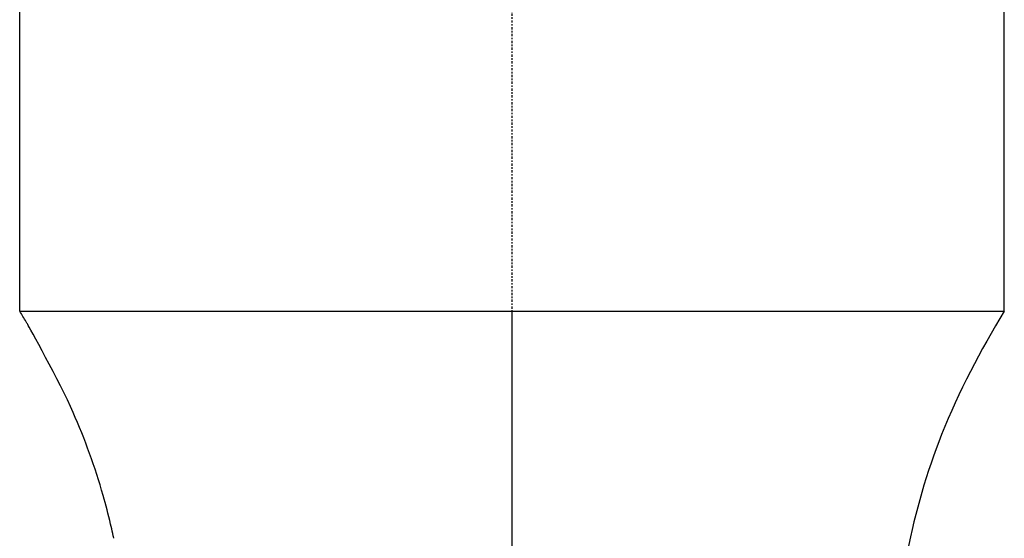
# Model space of a CAD drawing. Header units: millimetres. Extents: x 0 to 3390, y 0 to 1680.
# Tile 135 of 194: x 1506 to 1571, y 1105 to 1139. Entities that reach past the tile are written whole.
import ezdxf

# ---------------------------------------------------------------- set-up
doc = ezdxf.new("R2010")
doc.units = ezdxf.units.MM
doc.header["$LTSCALE"] = 0.2
doc.linetypes.add('CENTER2', pattern=[1.125, 0.75, -0.125, 0.125, -0.125])
doc.layers.add('02_Center Line', color=1, linetype='CENTER2')

# ---------------------------------------------------------------- blocks, each defined once
blk = doc.blocks.new('A$C0fba9c1c')
for p, q in [((-32.502, 704.845), (-32.501, 730.9)), ((32.5, 704.842), (32.501, 730.9))]:
    blk.add_line(p, q)
for points, knots in [([(-32.502, 704.845), (-32.502, 704.845), (-32.502, 704.845), (-32.5, 704.846), (-32.499, 704.846), (-32.493, 704.847), (-32.488, 704.848), (-32.467, 704.849), (-32.445, 704.85), (-32.397, 704.85), (-32.375, 704.85), (-32.315, 704.85), (-32.275, 704.85), (-32.203, 704.849), (-32.175, 704.849), (-32.067, 704.849), (-31.974, 704.847), (-31.447, 704.844), (-30.817, 704.843), (-28.357, 704.839), (-25.978, 704.837), (-22.614, 704.837), (-22.232, 704.837), (-18.877, 704.836), (-15.441, 704.837), (-9.843, 704.838), (-7.918, 704.839), (-4.973, 704.839), (-3.984, 704.839), (-1.996, 704.839), (-0.998, 704.839), (0, 704.838)], [-5.128102, -5.128102, -5.128102, -5.128102, -5.090466, -5.090466, -5.060343, -5.060343, -5.000086, -5.000086, -4.879451, -4.879451, -4.79887, -4.79887, -4.692465, -4.692465, -4.632192, -4.632192, -4.471156, -4.471156, -3.82673, -3.82673, -2.557173, -2.557173, -2.398968, -2.398968, -1.19811, -1.19811, -0.598902, -0.598902, -0.299458, -0.299458, 0, 0, 0, 0]), ([(0, 704.838), (2.947, 704.839), (5.881, 704.839), (11.56, 704.839), (14.279, 704.839), (18.483, 704.839), (20.068, 704.839), (22.328, 704.839), (23.084, 704.839), (24.52, 704.839), (25.201, 704.839), (26.48, 704.84), (27.079, 704.84), (28.189, 704.84), (28.701, 704.84), (30.097, 704.84), (30.842, 704.84), (31.663, 704.841), (31.887, 704.841), (32.353, 704.841), (32.501, 704.841), (32.5, 704.842)], [-2.977698, -2.977698, -2.977698, -2.977698, -2.724956, -2.724956, -2.472177, -2.472177, -2.303804, -2.303804, -2.213342, -2.213342, -2.122883, -2.122883, -2.032419, -2.032419, -1.941956, -1.941956, -1.760921, -1.760921, -1.670457, -1.670457, -1.51709, -1.51709, -1.51709, -1.51709]), ([(0, 649.936), (0, 687.44), (0, 691.564), (0, 695.011), (0, 696.767), (0, 698.347), (0, 699.927), (0, 701.011), (0, 702.094), (0, 703.234), (0, 703.755), (0, 704.287), (0, 704.838)], [0, 0, 0, 0, 0.495355, 0.495355, 0.495355, 0.747678, 0.747678, 0.747678, 0.920863, 0.920863, 0.920863, 1, 1, 1, 1]), ([(32.5, 704.842), (30.92, 702.242), (29.488, 699.521), (27.369, 694.187), (26.619, 691.578), (25.267, 684.615), (25.006, 680.167), (24.648, 671.584), (24.559, 667.436), (24.41, 662.445), (24.385, 661.626), (24.359, 660.808)], [0, 0, 0, 0, 0.914993, 0.914993, 1.721855, 1.721855, 3.048817, 3.048817, 4.304024, 4.304024, 4.550423, 4.550423, 4.550423, 4.550423]), ([(-26.289, 689.836), (-26.289, 689.836), (-26.29, 689.841), (-26.293, 689.852), (-26.294, 689.859), (-26.301, 689.891), (-26.306, 689.914), (-26.326, 690.008), (-26.342, 690.078), (-26.404, 690.359), (-26.452, 690.569), (-26.65, 691.409), (-26.813, 692.036), (-27.523, 694.532), (-28.193, 696.373), (-29.851, 700.15), (-31.946, 703.914), (-31.97, 703.954)], [0, 0, 0, 0, 0.0008, 0.0008, 0.0032, 0.0032, 0.0104, 0.0104, 0.032, 0.032, 0.096802, 0.096802, 0.291251, 0.291251, 0.875952, 0.875952, 1.528811, 1.528811, 1.528811, 1.528811])]:
    blk.add_open_spline(points, degree=3, knots=knots)
for points in [[(-32.502, 704.844), (-32.502, 704.844), (-32.502, 704.844), (-32.502, 704.845)], [(-32.072, 704.128), (-32.213, 704.365), (-32.356, 704.604), (-32.502, 704.845)], [(-32.072, 704.128), (-32.214, 704.367), (-32.357, 704.606), (-32.502, 704.844)], [(-31.97, 703.954), (-32.004, 704.012), (-32.038, 704.07), (-32.072, 704.128)]]:
    blk.add_open_spline(points, degree=3)
at = {"layer": '02_Center Line'}
blk.add_line((0, -6), (0, 881.3), dxfattribs=at)

msp = doc.modelspace()

# ---------------------------------------------------------------- block references
msp.add_blockref('A$C0fba9c1c', (1538.936, 415.338))

doc.saveas('drawing.dxf')
